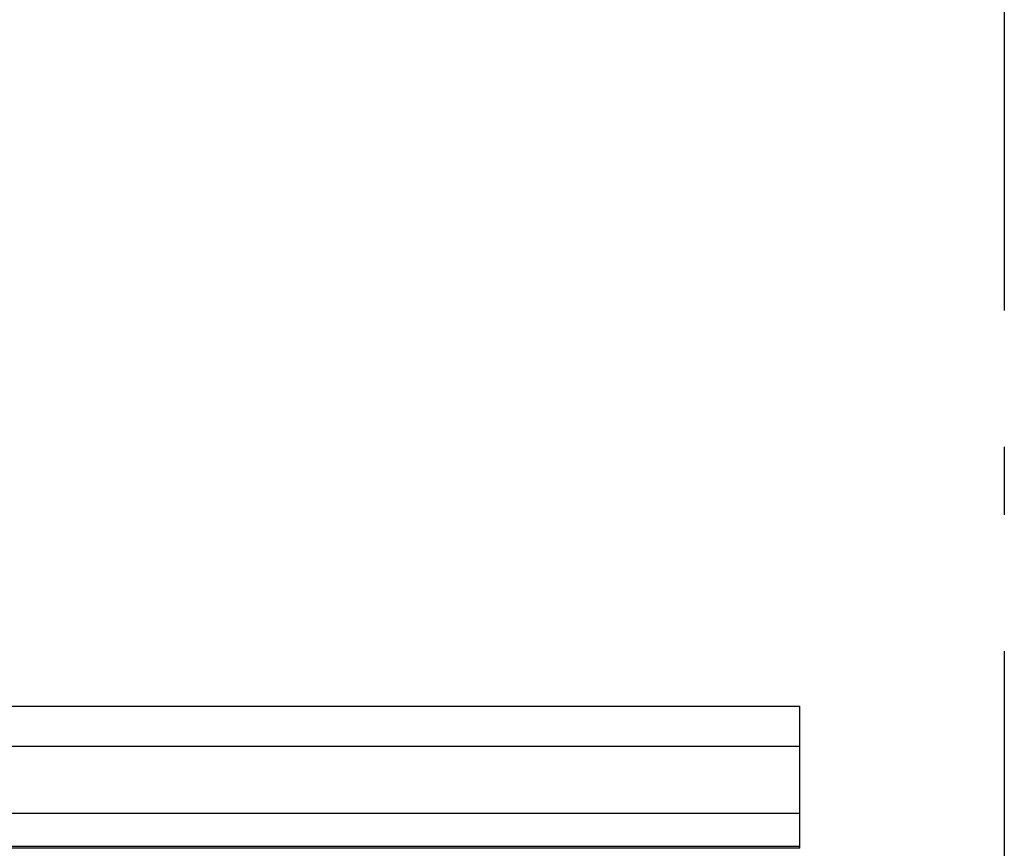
# Model space of a CAD drawing. Header units: millimetres. Extents: x -74465 to -41950, y 1470 to 14690.
# Tile 122 of 132: x -55399 to -54677, y 10845 to 11453. Entities that reach past the tile are written whole.
import ezdxf
from ezdxf.enums import TextEntityAlignment as Align

# ---------------------------------------------------------------- set-up
doc = ezdxf.new("R2010")
doc.units = ezdxf.units.MM
doc.header["$LTSCALE"] = 0.5
doc.header["$MEASUREMENT"] = 0
doc.linetypes.add('Akselinje', pattern=[1500, 1000, -200, 100, -200])
doc.linetypes.add('PLINE', pattern=[0])
doc.layers.add('265- Gesimser_ takrenner og nedløp(Nye konstruksjoner)', color=7, linetype='Continuous')
doc.layers.add('82-- Modullinjer', color=7, linetype='Continuous')
doc.styles.add('GENERATED_STYLE_1', font='arial.ttf')

# ---------------------------------------------------------------- blocks, each defined once
blk = doc.blocks.new('Standard grid marker[1]', base_point=(-54676.57, 14189.94))
at = {"layer": '82-- Modullinjer', "linetype": 'Akselinje'}
blk.add_line((-54676.57, 13989.94), (-54676.57, 2170.02), dxfattribs=at)
at = {"layer": '82-- Modullinjer', "style": 'GENERATED_STYLE_1'}
for tag, p in [('AC_MarkerText_1_0', (-54676.57, 14527.44)), ('AC_MarkerText_1_1', (-54676.57, 1807.52))]:
    blk.add_attdef(tag, text='', height=175, rotation=360, dxfattribs=at).set_placement(p, align=Align.TOP_CENTER)

msp = doc.modelspace()

# ---------------------------------------------------------------- linework, layer by layer
at = {"layer": '265- Gesimser_ takrenner og nedløp(Nye konstruksjoner)', "linetype": 'PLINE'}
for p, q in [((-55568.57, 10949.55), (-54826.57, 10949.55)), ((-54826.57, 10919.91), (-54826.57, 10949.55)), ((-54826.57, 10919.91), (-55568.57, 10919.91)), ((-54826.57, 10870.83), (-54826.57, 10919.91)), ((-54826.57, 10870.83), (-55568.57, 10870.83)), ((-54826.57, 10846.67), (-54826.57, 10870.83)), ((-54826.57, 10846.67), (-55568.57, 10846.67)), ((-54826.57, 10845.25), (-55568.57, 10845.25)), ((-54826.57, 10845.25), (-54826.57, 10846.67))]:
    msp.add_line(p, q, dxfattribs=at)

# ---------------------------------------------------------------- block references
at = {"layer": '82-- Modullinjer', "linetype": 'PLINE'}
msp.add_blockref('Standard grid marker[1]', (-54676.57, 14189.94), dxfattribs=at)

doc.saveas('drawing.dxf')
